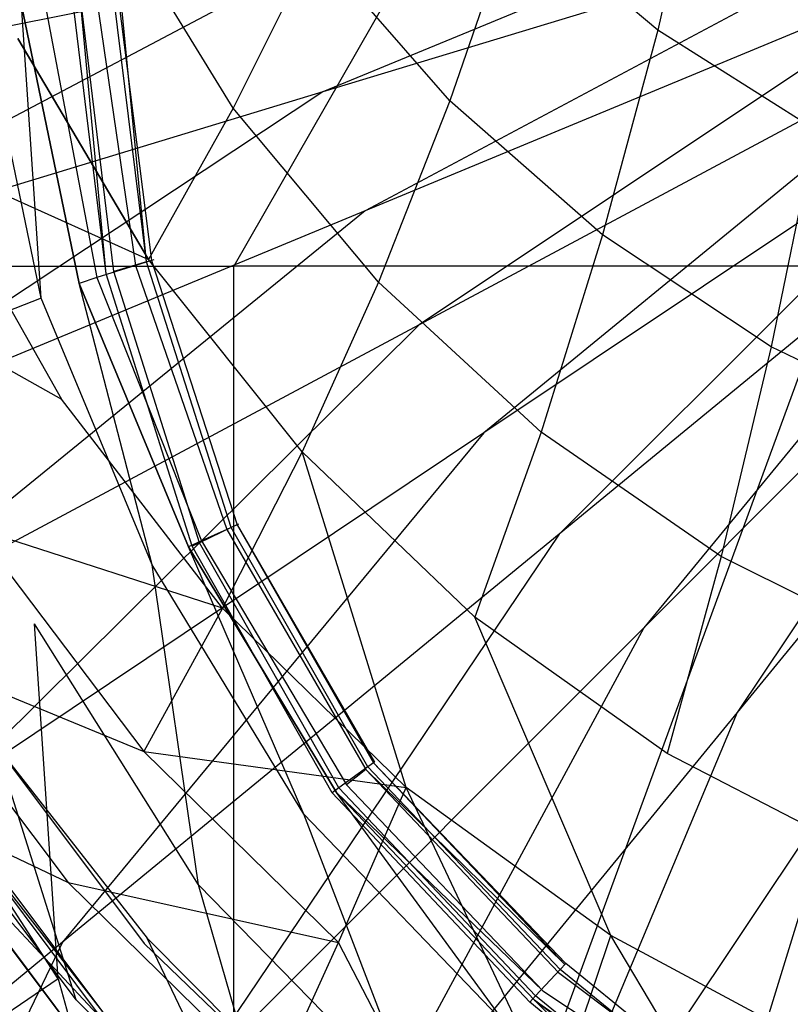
# Model space of a CAD drawing. Extents: x 0 to 0.376, y -0.701 to 0.
# Tile 8 of 62: x 0.076 to 0.133, y -0.605 to -0.534. Entities that reach past the tile are written whole.
import ezdxf

# ---------------------------------------------------------------- set-up
doc = ezdxf.new("R2010")
doc.units = 0
for name, color, linetype in [('L0_WC_N_567710__1___REPLACEMTFO', 7, 'CONTINUOUS'), ('L1_WC_N_567710__0___REPLACEMTFO', 7, 'CONTINUOUS'), ('L2_SITZ_N_567710__0___REPLACEMT', 7, 'CONTINUOUS'), ('L3_DECKEL_N_567710__0___REPLACE', 7, 'CONTINUOUS')]:
    doc.layers.add(name, color=color, linetype=linetype)

msp = doc.modelspace()

# ---------------------------------------------------------------- linework, layer by layer
at = {"layer": 'L0_WC_N_567710__1___REPLACEMTFO', "color": 8}
for points, invisible_edges in [([(0.122908, -0.534406, 0.204965), (0.112553, -0.525742, 0.205732), (0.116766, -0.511814, 0.198477), (0.122908, -0.534406, 0.204965)], 14), ([(0.126326, -0.519464, 0.198219), (0.122908, -0.534406, 0.204965), (0.116766, -0.511814, 0.198477), (0.126326, -0.519464, 0.198219)], 14), ([(0.091997, -0.540087, 0.223944), (0.083015, -0.525523, 0.225662), (0.089598, -0.515342, 0.216075), (0.091997, -0.540087, 0.223944)], 14), ([(0.097886, -0.528248, 0.21475), (0.091997, -0.540087, 0.223944), (0.089598, -0.515342, 0.216075), (0.097886, -0.528248, 0.21475)], 14), ([(0.107761, -0.539548, 0.21348), (0.097886, -0.528248, 0.21475), (0.103482, -0.515798, 0.206502), (0.107761, -0.539548, 0.21348)], 14), ([(0.112553, -0.525742, 0.205732), (0.107761, -0.539548, 0.21348), (0.103482, -0.515798, 0.206502), (0.112553, -0.525742, 0.205732)], 14), ([(0.068789, -0.516527, 0.23865), (0.083015, -0.525523, 0.225662), (0.076303, -0.535011, 0.236635), (0.068789, -0.516527, 0.23865)], 14), ([(0.134397, -0.541676, 0.204265), (0.122908, -0.534406, 0.204965), (0.126326, -0.519464, 0.198219), (0.134397, -0.541676, 0.204265)], 14), ([(0.137075, -0.525941, 0.19799), (0.134397, -0.541676, 0.204265), (0.126326, -0.519464, 0.198219), (0.137075, -0.525941, 0.19799)], 14), ([(0.08583, -0.551111, 0.234678), (0.076303, -0.535011, 0.236635), (0.083015, -0.525523, 0.225662), (0.08583, -0.551111, 0.234678)], 14), ([(0.091997, -0.540087, 0.223944), (0.08583, -0.551111, 0.234678), (0.083015, -0.525523, 0.225662), (0.091997, -0.540087, 0.223944)], 14), ([(0.118884, -0.549321, 0.212196), (0.107761, -0.539548, 0.21348), (0.112553, -0.525742, 0.205732), (0.118884, -0.549321, 0.212196)], 14), ([(0.122908, -0.534406, 0.204965), (0.118884, -0.549321, 0.212196), (0.112553, -0.525742, 0.205732), (0.122908, -0.534406, 0.204965)], 14), ([(0.102575, -0.552754, 0.222256), (0.091997, -0.540087, 0.223944), (0.097886, -0.528248, 0.21475), (0.102575, -0.552754, 0.222256)], 14), ([(0.107761, -0.539548, 0.21348), (0.102575, -0.552754, 0.222256), (0.097886, -0.528248, 0.21475), (0.107761, -0.539548, 0.21348)], 14), ([(0.131162, -0.557463, 0.211037), (0.118884, -0.549321, 0.212196), (0.122908, -0.534406, 0.204965), (0.131162, -0.557463, 0.211037)], 14), ([(0.134397, -0.541676, 0.204265), (0.131162, -0.557463, 0.211037), (0.122908, -0.534406, 0.204965), (0.134397, -0.541676, 0.204265)], 14), ([(0.076303, -0.535011, 0.236635), (0.08583, -0.551111, 0.234678), (0.06957, -0.543787, 0.249494), (0.076303, -0.535011, 0.236635)], 14), ([(0.114422, -0.563674, 0.22054), (0.102575, -0.552754, 0.222256), (0.107761, -0.539548, 0.21348), (0.114422, -0.563674, 0.22054)], 14), ([(0.118884, -0.549321, 0.212196), (0.114422, -0.563674, 0.22054), (0.107761, -0.539548, 0.21348), (0.118884, -0.549321, 0.212196)], 14), ([(0.097009, -0.565104, 0.232729), (0.08583, -0.551111, 0.234678), (0.091997, -0.540087, 0.223944), (0.097009, -0.565104, 0.232729)], 14), ([(0.102575, -0.552754, 0.222256), (0.097009, -0.565104, 0.232729), (0.091997, -0.540087, 0.223944), (0.102575, -0.552754, 0.222256)], 14), ([(0.144464, -0.563864, 0.210147), (0.131162, -0.557463, 0.211037), (0.134397, -0.541676, 0.204265), (0.144464, -0.563864, 0.210147)], 14), ([(0.06957, -0.543787, 0.249494), (0.07949, -0.561276, 0.247473), (0.062937, -0.551988, 0.26456), (0.06957, -0.543787, 0.249494)], 14), ([(0.06957, -0.543787, 0.249494), (0.08583, -0.551111, 0.234678), (0.07949, -0.561276, 0.247473), (0.06957, -0.543787, 0.249494)], 14), ([(0.127533, -0.572714, 0.219021), (0.114422, -0.563674, 0.22054), (0.118884, -0.549321, 0.212196), (0.127533, -0.572714, 0.219021)], 14), ([(0.131162, -0.557463, 0.211037), (0.127533, -0.572714, 0.219021), (0.118884, -0.549321, 0.212196), (0.131162, -0.557463, 0.211037)], 14), ([(0.09122, -0.576491, 0.245475), (0.07949, -0.561276, 0.247473), (0.08583, -0.551111, 0.234678), (0.09122, -0.576491, 0.245475)], 14), ([(0.097009, -0.565104, 0.232729), (0.09122, -0.576491, 0.245475), (0.08583, -0.551111, 0.234678), (0.097009, -0.565104, 0.232729)], 14), ([(0.062937, -0.551988, 0.26456), (0.07949, -0.561276, 0.247473), (0.073172, -0.570652, 0.262664), (0.062937, -0.551988, 0.26456)], 14), ([(0.109581, -0.577138, 0.230778), (0.097009, -0.565104, 0.232729), (0.102575, -0.552754, 0.222256), (0.109581, -0.577138, 0.230778)], 14), ([(0.114422, -0.563674, 0.22054), (0.109581, -0.577138, 0.230778), (0.102575, -0.552754, 0.222256), (0.114422, -0.563674, 0.22054)], 14), ([(0.141722, -0.579809, 0.217836), (0.127533, -0.572714, 0.219021), (0.131162, -0.557463, 0.211037), (0.141722, -0.579809, 0.217836)], 14), ([(0.144464, -0.563864, 0.210147), (0.141722, -0.579809, 0.217836), (0.131162, -0.557463, 0.211037), (0.144464, -0.563864, 0.210147)], 14), ([(0.09122, -0.576491, 0.245475), (0.073172, -0.570652, 0.262664), (0.07949, -0.561276, 0.247473), (0.09122, -0.576491, 0.245475)], 14), ([(0.123582, -0.587057, 0.229079), (0.109581, -0.577138, 0.230778), (0.114422, -0.563674, 0.22054), (0.123582, -0.587057, 0.229079)], 14), ([(0.127533, -0.572714, 0.219021), (0.123582, -0.587057, 0.229079), (0.114422, -0.563674, 0.22054), (0.127533, -0.572714, 0.219021)], 14), ([(0.097009, -0.565104, 0.232729), (0.104576, -0.589531, 0.243553), (0.09122, -0.576491, 0.245475), (0.097009, -0.565104, 0.232729)], 13), ([(0.104576, -0.589531, 0.243553), (0.097009, -0.565104, 0.232729), (0.109581, -0.577138, 0.230778), (0.104576, -0.589531, 0.243553)], 14), ([(0.073172, -0.570652, 0.262664), (0.085474, -0.586916, 0.260841), (0.067087, -0.579352, 0.280361), (0.073172, -0.570652, 0.262664)], 14), ([(0.073172, -0.570652, 0.262664), (0.09122, -0.576491, 0.245475), (0.085474, -0.586916, 0.260841), (0.073172, -0.570652, 0.262664)], 13), ([(0.138705, -0.594881, 0.227693), (0.123582, -0.587057, 0.229079), (0.127533, -0.572714, 0.219021), (0.138705, -0.594881, 0.227693)], 14), ([(0.141722, -0.579809, 0.217836), (0.138705, -0.594881, 0.227693), (0.127533, -0.572714, 0.219021), (0.141722, -0.579809, 0.217836)], 14), ([(0.09122, -0.576491, 0.245475), (0.104576, -0.589531, 0.243553), (0.085474, -0.586916, 0.260841), (0.09122, -0.576491, 0.245475)], 14), ([(0.109581, -0.577138, 0.230778), (0.119487, -0.600296, 0.241884), (0.104576, -0.589531, 0.243553), (0.109581, -0.577138, 0.230778)], 13), ([(0.119487, -0.600296, 0.241884), (0.109581, -0.577138, 0.230778), (0.123582, -0.587057, 0.229079), (0.119487, -0.600296, 0.241884)], 14), ([(0.067087, -0.579352, 0.280361), (0.079982, -0.59646, 0.278893), (0.061326, -0.587542, 0.300382), (0.067087, -0.579352, 0.280361)], 14), ([(0.067087, -0.579352, 0.280361), (0.085474, -0.586916, 0.260841), (0.079982, -0.59646, 0.278893), (0.067087, -0.579352, 0.280361)], 14), ([(0.07438, -0.585415, 0.346106), (0.080562, -0.604982, 0.340021), (0.068631, -0.589105, 0.339658), (0.07438, -0.585415, 0.346106)], 13), ([(0.074129, -0.585737, 0.349064), (0.085724, -0.600508, 0.346469), (0.07438, -0.585415, 0.346106), (0.074129, -0.585737, 0.349064)], 14), ([(0.080562, -0.604982, 0.340021), (0.07438, -0.585415, 0.346106), (0.085724, -0.600508, 0.346469), (0.080562, -0.604982, 0.340021)], 14), ([(0.074129, -0.585737, 0.349064), (0.070676, -0.590156, 0.389741), (0.085515, -0.600886, 0.349399), (0.074129, -0.585737, 0.349064)], 14), ([(0.085724, -0.600508, 0.346469), (0.074129, -0.585737, 0.349064), (0.085515, -0.600886, 0.349399), (0.085724, -0.600508, 0.346469)], 13), ([(0.061326, -0.587542, 0.300382), (0.079982, -0.59646, 0.278893), (0.074755, -0.605321, 0.299368), (0.061326, -0.587542, 0.300382)], 14), ([(0.085474, -0.586916, 0.260841), (0.099662, -0.600823, 0.259188), (0.079982, -0.59646, 0.278893), (0.085474, -0.586916, 0.260841)], 14), ([(0.085474, -0.586916, 0.260841), (0.104576, -0.589531, 0.243553), (0.099662, -0.600823, 0.259188), (0.085474, -0.586916, 0.260841)], 14), ([(0.135526, -0.608896, 0.240416), (0.119487, -0.600296, 0.241884), (0.123582, -0.587057, 0.229079), (0.135526, -0.608896, 0.240416)], 14), ([(0.138705, -0.594881, 0.227693), (0.135526, -0.608896, 0.240416), (0.123582, -0.587057, 0.229079), (0.138705, -0.594881, 0.227693)], 14), ([(0.099662, -0.600823, 0.259188), (0.104576, -0.589531, 0.243553), (0.115419, -0.612422, 0.257704), (0.099662, -0.600823, 0.259188)], 14), ([(0.115419, -0.612422, 0.257704), (0.104576, -0.589531, 0.243553), (0.119487, -0.600296, 0.241884), (0.115419, -0.612422, 0.257704)], 14), ([(0.068605, -0.591637, 0.397633), (0.082456, -0.606412, 0.392271), (0.070454, -0.59044, 0.392352), (0.068605, -0.591637, 0.397633)], 14), ([(0.070454, -0.59044, 0.392352), (0.082641, -0.606078, 0.389685), (0.070676, -0.590156, 0.389741), (0.070454, -0.59044, 0.392352)], 14), ([(0.082641, -0.606078, 0.389685), (0.070454, -0.59044, 0.392352), (0.082456, -0.606412, 0.392271), (0.082641, -0.606078, 0.389685)], 13), ([(0.070676, -0.590156, 0.389741), (0.082641, -0.606078, 0.389685), (0.085515, -0.600886, 0.349399), (0.070676, -0.590156, 0.389741)], 14), ([(0.076799, -0.611321, 0.400031), (0.068605, -0.591637, 0.397633), (0.064152, -0.594492, 0.400031), (0.076799, -0.611321, 0.400031)], 14), ([(0.082456, -0.606412, 0.392271), (0.068605, -0.591637, 0.397633), (0.080797, -0.607859, 0.397551), (0.082456, -0.606412, 0.392271)], 13), ([(0.080797, -0.607859, 0.397551), (0.068605, -0.591637, 0.397633), (0.076799, -0.611321, 0.400031), (0.080797, -0.607859, 0.397551)], 14), ([(0.064152, -0.594492, 0.400031), (0.072971, -0.614643, 0.400031), (0.076799, -0.611321, 0.400031), (0.064152, -0.594492, 0.400031)], 14), ([(0.079982, -0.59646, 0.278893), (0.094956, -0.611125, 0.277634), (0.074755, -0.605321, 0.299368), (0.079982, -0.59646, 0.278893)], 14), ([(0.079982, -0.59646, 0.278893), (0.099662, -0.600823, 0.259188), (0.094956, -0.611125, 0.277634), (0.079982, -0.59646, 0.278893)], 14), ([(0.115419, -0.612422, 0.257704), (0.119487, -0.600296, 0.241884), (0.132296, -0.621844, 0.256266), (0.115419, -0.612422, 0.257704)], 14), ([(0.132296, -0.621844, 0.256266), (0.119487, -0.600296, 0.241884), (0.135526, -0.608896, 0.240416), (0.132296, -0.621844, 0.256266)], 14), ([(0.085724, -0.600508, 0.346469), (0.094615, -0.619079, 0.340348), (0.080562, -0.604982, 0.340021), (0.085724, -0.600508, 0.346469)], 13), ([(0.082641, -0.606078, 0.389685), (0.098941, -0.614354, 0.3497), (0.085515, -0.600886, 0.349399), (0.082641, -0.606078, 0.389685)], 14), ([(0.085515, -0.600886, 0.349399), (0.099101, -0.613926, 0.346796), (0.085724, -0.600508, 0.346469), (0.085515, -0.600886, 0.349399)], 13), ([(0.099101, -0.613926, 0.346796), (0.085515, -0.600886, 0.349399), (0.098941, -0.614354, 0.3497), (0.099101, -0.613926, 0.346796)], 14), ([(0.094615, -0.619079, 0.340348), (0.085724, -0.600508, 0.346469), (0.099101, -0.613926, 0.346796), (0.094615, -0.619079, 0.340348)], 14), ([(0.094956, -0.611125, 0.277634), (0.099662, -0.600823, 0.259188), (0.111438, -0.623547, 0.276403), (0.094956, -0.611125, 0.277634)], 14), ([(0.111438, -0.623547, 0.276403), (0.099662, -0.600823, 0.259188), (0.115419, -0.612422, 0.257704), (0.111438, -0.623547, 0.276403)], 14)]:
    msp.add_3dface(points, dxfattribs=dict(at, invisible_edges=invisible_edges))
at = {"layer": 'L1_WC_N_567710__0___REPLACEMTFO', "color": 8}
for points, invisible_edges in [([(0.062579, -0.551583, 0.30968), (0.084114, -0.482296, 0.263578), (0.052238, -0.482296, 0.305881), (0.062579, -0.551583, 0.30968)], 14), ([(0.084114, -0.482296, 0.263578), (0.062579, -0.551583, 0.30968), (0.092029, -0.551583, 0.270597), (0.084114, -0.482296, 0.263578)], 13), ([(0.092029, -0.551583, 0.270597), (0.131821, -0.482296, 0.235312), (0.084114, -0.482296, 0.263578), (0.092029, -0.551583, 0.270597)], 13), ([(0.131821, -0.482296, 0.235312), (0.092029, -0.551583, 0.270597), (0.136104, -0.551583, 0.244482), (0.131821, -0.482296, 0.235312)], 14), ([(0.136104, -0.551583, 0.244482), (0.18806, -0.482296, 0.225386), (0.131821, -0.482296, 0.235312), (0.136104, -0.551583, 0.244482)], 13), ([(0.062579, -0.551583, 0.30968), (0.074382, -0.610323, 0.355781), (0.092029, -0.610323, 0.320496), (0.062579, -0.551583, 0.30968)], 13), ([(0.092029, -0.610323, 0.320496), (0.092029, -0.551583, 0.270597), (0.062579, -0.551583, 0.30968), (0.092029, -0.610323, 0.320496)], 14), ([(0.092029, -0.551583, 0.270597), (0.092029, -0.610323, 0.320496), (0.114569, -0.610323, 0.290584), (0.092029, -0.551583, 0.270597)], 13), ([(0.114569, -0.610323, 0.290584), (0.136104, -0.551583, 0.244482), (0.092029, -0.551583, 0.270597), (0.114569, -0.610323, 0.290584)], 13), ([(0.136104, -0.551583, 0.244482), (0.114569, -0.610323, 0.290584), (0.148303, -0.610323, 0.270597), (0.136104, -0.551583, 0.244482)], 14)]:
    msp.add_3dface(points, dxfattribs=dict(at, invisible_edges=invisible_edges))
at = {"layer": 'L2_SITZ_N_567710__0___REPLACEMT', "color": 8}
for points, invisible_edges in [([(0.083293, -0.551981, 0.394737), (0.080765, -0.531222, 0.393792), (0.083158, -0.530888, 0.395037), (0.083293, -0.551981, 0.394737)], 14), ([(0.083478, -0.530882, 0.395856), (0.081927, -0.531268, 0.398762), (0.086048, -0.551179, 0.39672), (0.083478, -0.530882, 0.395856)], 14), ([(0.083699, -0.530822, 0.395358), (0.085668, -0.551286, 0.395922), (0.083158, -0.530888, 0.395037), (0.083699, -0.530822, 0.395358)], 13), ([(0.085668, -0.551286, 0.395922), (0.083293, -0.551981, 0.394737), (0.083158, -0.530888, 0.395037), (0.085668, -0.551286, 0.395922)], 14), ([(0.083699, -0.530822, 0.395358), (0.083478, -0.530882, 0.395856), (0.086209, -0.551128, 0.396229), (0.083699, -0.530822, 0.395358)], 14), ([(0.083478, -0.530882, 0.395856), (0.086048, -0.551179, 0.39672), (0.086209, -0.551128, 0.396229), (0.083478, -0.530882, 0.395856)], 14), ([(0.085668, -0.551286, 0.395922), (0.083699, -0.530822, 0.395358), (0.086209, -0.551128, 0.396229), (0.085668, -0.551286, 0.395922)], 14), ([(0.081927, -0.531268, 0.398762), (0.078234, -0.53217, 0.405271), (0.084878, -0.551545, 0.399451), (0.081927, -0.531268, 0.398762)], 14), ([(0.080765, -0.531222, 0.393792), (0.08273, -0.552146, 0.394489), (0.080195, -0.531296, 0.393527), (0.080765, -0.531222, 0.393792)], 13), ([(0.08273, -0.552146, 0.394489), (0.080765, -0.531222, 0.393792), (0.083293, -0.551981, 0.394737), (0.08273, -0.552146, 0.394489)], 14), ([(0.081927, -0.531268, 0.398762), (0.084878, -0.551545, 0.399451), (0.086048, -0.551179, 0.39672), (0.081927, -0.531268, 0.398762)], 14), ([(0.078234, -0.53217, 0.405271), (0.076577, -0.53259, 0.408154), (0.082066, -0.552422, 0.40533), (0.078234, -0.53217, 0.405271)], 14), ([(0.078234, -0.53217, 0.405271), (0.082066, -0.552422, 0.40533), (0.084878, -0.551545, 0.399451), (0.078234, -0.53217, 0.405271)], 14), ([(0.078007, -0.553924, 0.410068), (0.076577, -0.53259, 0.408154), (0.073695, -0.533367, 0.410033), (0.078007, -0.553924, 0.410068)], 14), ([(0.076577, -0.53259, 0.408154), (0.080762, -0.55285, 0.408106), (0.082066, -0.552422, 0.40533), (0.076577, -0.53259, 0.408154)], 14), ([(0.080762, -0.55285, 0.408106), (0.076577, -0.53259, 0.408154), (0.078007, -0.553924, 0.410068), (0.080762, -0.55285, 0.408106)], 14), ([(0.078007, -0.553924, 0.410068), (0.073695, -0.533367, 0.410033), (0.069098, -0.557382, 0.414909), (0.078007, -0.553924, 0.410068)], 14), ([(0.084878, -0.551545, 0.399451), (0.082066, -0.552422, 0.40533), (0.091521, -0.57075, 0.400059), (0.084878, -0.551545, 0.399451)], 14), ([(0.089541, -0.571721, 0.395656), (0.083293, -0.551981, 0.394737), (0.085668, -0.551286, 0.395922), (0.089541, -0.571721, 0.395656)], 14), ([(0.086048, -0.551179, 0.39672), (0.084878, -0.551545, 0.399451), (0.092276, -0.570413, 0.397464), (0.086048, -0.551179, 0.39672)], 14), ([(0.084878, -0.551545, 0.399451), (0.091521, -0.57075, 0.400059), (0.092276, -0.570413, 0.397464), (0.084878, -0.551545, 0.399451)], 14), ([(0.091842, -0.570621, 0.396702), (0.085668, -0.551286, 0.395922), (0.086209, -0.551128, 0.396229), (0.091842, -0.570621, 0.396702)], 14), ([(0.091842, -0.570621, 0.396702), (0.089541, -0.571721, 0.395656), (0.085668, -0.551286, 0.395922), (0.091842, -0.570621, 0.396702)], 14), ([(0.086209, -0.551128, 0.396229), (0.086048, -0.551179, 0.39672), (0.092372, -0.570371, 0.396976), (0.086209, -0.551128, 0.396229)], 14), ([(0.086048, -0.551179, 0.39672), (0.092276, -0.570413, 0.397464), (0.092372, -0.570371, 0.396976), (0.086048, -0.551179, 0.39672)], 14), ([(0.092372, -0.570371, 0.396976), (0.091842, -0.570621, 0.396702), (0.086209, -0.551128, 0.396229), (0.092372, -0.570371, 0.396976)], 14), ([(0.082066, -0.552422, 0.40533), (0.080762, -0.55285, 0.408106), (0.089669, -0.571584, 0.405377), (0.082066, -0.552422, 0.40533)], 14), ([(0.082066, -0.552422, 0.40533), (0.089669, -0.571584, 0.405377), (0.091521, -0.57075, 0.400059), (0.082066, -0.552422, 0.40533)], 14), ([(0.088996, -0.571978, 0.395443), (0.08273, -0.552146, 0.394489), (0.083293, -0.551981, 0.394737), (0.088996, -0.571978, 0.395443)], 14), ([(0.089541, -0.571721, 0.395656), (0.088996, -0.571978, 0.395443), (0.083293, -0.551981, 0.394737), (0.089541, -0.571721, 0.395656)], 14), ([(0.086077, -0.573339, 0.410135), (0.080762, -0.55285, 0.408106), (0.078007, -0.553924, 0.410068), (0.086077, -0.573339, 0.410135)], 14), ([(0.080762, -0.55285, 0.408106), (0.088745, -0.572009, 0.40806), (0.089669, -0.571584, 0.405377), (0.080762, -0.55285, 0.408106)], 14), ([(0.088745, -0.572009, 0.40806), (0.080762, -0.55285, 0.408106), (0.086077, -0.573339, 0.410135), (0.088745, -0.572009, 0.40806)], 14), ([(0.078007, -0.553924, 0.410068), (0.069098, -0.557382, 0.414909), (0.077514, -0.577622, 0.415522), (0.078007, -0.553924, 0.410068)], 14), ([(0.086077, -0.573339, 0.410135), (0.078007, -0.553924, 0.410068), (0.077514, -0.577622, 0.415522), (0.086077, -0.573339, 0.410135)], 14), ([(0.069098, -0.557382, 0.414909), (0.066112, -0.583236, 0.419549), (0.077514, -0.577622, 0.415522), (0.069098, -0.557382, 0.414909)], 14), ([(0.101796, -0.588033, 0.397309), (0.091842, -0.570621, 0.396702), (0.092372, -0.570371, 0.396976), (0.101796, -0.588033, 0.397309)], 14), ([(0.092276, -0.570413, 0.397464), (0.102283, -0.587682, 0.397544), (0.092372, -0.570371, 0.396976), (0.092276, -0.570413, 0.397464)], 14), ([(0.102283, -0.587682, 0.397544), (0.101796, -0.588033, 0.397309), (0.092372, -0.570371, 0.396976), (0.102283, -0.587682, 0.397544)], 14), ([(0.099689, -0.589559, 0.39643), (0.089541, -0.571721, 0.395656), (0.091842, -0.570621, 0.396702), (0.099689, -0.589559, 0.39643)], 14), ([(0.091521, -0.57075, 0.400059), (0.089669, -0.571584, 0.405377), (0.101636, -0.588213, 0.400535), (0.091521, -0.57075, 0.400059)], 14), ([(0.092276, -0.570413, 0.397464), (0.091521, -0.57075, 0.400059), (0.102211, -0.587743, 0.39803), (0.092276, -0.570413, 0.397464)], 14), ([(0.091521, -0.57075, 0.400059), (0.101636, -0.588213, 0.400535), (0.102211, -0.587743, 0.39803), (0.091521, -0.57075, 0.400059)], 14), ([(0.101796, -0.588033, 0.397309), (0.099689, -0.589559, 0.39643), (0.091842, -0.570621, 0.396702), (0.101796, -0.588033, 0.397309)], 14), ([(0.102283, -0.587682, 0.397544), (0.092276, -0.570413, 0.397464), (0.102211, -0.587743, 0.39803), (0.102283, -0.587682, 0.397544)], 13), ([(0.089669, -0.571584, 0.405377), (0.088745, -0.572009, 0.40806), (0.100243, -0.589336, 0.405407), (0.089669, -0.571584, 0.405377)], 14), ([(0.099191, -0.589921, 0.396257), (0.088996, -0.571978, 0.395443), (0.089541, -0.571721, 0.395656), (0.099191, -0.589921, 0.396257)], 14), ([(0.099689, -0.589559, 0.39643), (0.099191, -0.589921, 0.396257), (0.089541, -0.571721, 0.395656), (0.099689, -0.589559, 0.39643)], 14), ([(0.089669, -0.571584, 0.405377), (0.100243, -0.589336, 0.405407), (0.101636, -0.588213, 0.400535), (0.089669, -0.571584, 0.405377)], 14), ([(0.09714, -0.591486, 0.410146), (0.088745, -0.572009, 0.40806), (0.086077, -0.573339, 0.410135), (0.09714, -0.591486, 0.410146)], 14), ([(0.099509, -0.589904, 0.408017), (0.088745, -0.572009, 0.40806), (0.09714, -0.591486, 0.410146), (0.099509, -0.589904, 0.408017)], 14), ([(0.088745, -0.572009, 0.40806), (0.099509, -0.589904, 0.408017), (0.100243, -0.589336, 0.405407), (0.088745, -0.572009, 0.40806)], 14), ([(0.089458, -0.596611, 0.415916), (0.086077, -0.573339, 0.410135), (0.077514, -0.577622, 0.415522), (0.089458, -0.596611, 0.415916)], 14), ([(0.09714, -0.591486, 0.410146), (0.086077, -0.573339, 0.410135), (0.089458, -0.596611, 0.415916), (0.09714, -0.591486, 0.410146)], 14), ([(0.079253, -0.603458, 0.419955), (0.077514, -0.577622, 0.415522), (0.066112, -0.583236, 0.419549), (0.079253, -0.603458, 0.419955)], 14), ([(0.089458, -0.596611, 0.415916), (0.077514, -0.577622, 0.415522), (0.079253, -0.603458, 0.419955), (0.089458, -0.596611, 0.415916)], 14), ([(0.079253, -0.603458, 0.419955), (0.066112, -0.583236, 0.419549), (0.067526, -0.611382, 0.422458), (0.079253, -0.603458, 0.419955)], 14), ([(0.114005, -0.604705, 0.397093), (0.099689, -0.589559, 0.39643), (0.101796, -0.588033, 0.397309), (0.114005, -0.604705, 0.397093)], 14), ([(0.101636, -0.588213, 0.400535), (0.100243, -0.589336, 0.405407), (0.115673, -0.602993, 0.400952), (0.101636, -0.588213, 0.400535)], 14), ([(0.101636, -0.588213, 0.400535), (0.116148, -0.602425, 0.398505), (0.102211, -0.587743, 0.39803), (0.101636, -0.588213, 0.400535)], 14), ([(0.116148, -0.602425, 0.398505), (0.101636, -0.588213, 0.400535), (0.115673, -0.602993, 0.400952), (0.116148, -0.602425, 0.398505)], 13), ([(0.115794, -0.602789, 0.39782), (0.101796, -0.588033, 0.397309), (0.102283, -0.587682, 0.397544), (0.115794, -0.602789, 0.39782)], 14), ([(0.115794, -0.602789, 0.39782), (0.114005, -0.604705, 0.397093), (0.101796, -0.588033, 0.397309), (0.115794, -0.602789, 0.39782)], 14), ([(0.102211, -0.587743, 0.39803), (0.116208, -0.60235, 0.398019), (0.102283, -0.587682, 0.397544), (0.102211, -0.587743, 0.39803)], 14), ([(0.116208, -0.60235, 0.398019), (0.102211, -0.587743, 0.39803), (0.116148, -0.602425, 0.398505), (0.116208, -0.60235, 0.398019)], 13), ([(0.116208, -0.60235, 0.398019), (0.115794, -0.602789, 0.39782), (0.102283, -0.587682, 0.397544), (0.116208, -0.60235, 0.398019)], 14), ([(0.113582, -0.605156, 0.396955), (0.099191, -0.589921, 0.396257), (0.099689, -0.589559, 0.39643), (0.113582, -0.605156, 0.396955)], 14), ([(0.099509, -0.589904, 0.408017), (0.114543, -0.604323, 0.405434), (0.100243, -0.589336, 0.405407), (0.099509, -0.589904, 0.408017)], 14), ([(0.114005, -0.604705, 0.397093), (0.113582, -0.605156, 0.396955), (0.099689, -0.589559, 0.39643), (0.114005, -0.604705, 0.397093)], 14), ([(0.100243, -0.589336, 0.405407), (0.114543, -0.604323, 0.405434), (0.115673, -0.602993, 0.400952), (0.100243, -0.589336, 0.405407)], 14), ([(0.111927, -0.606845, 0.410159), (0.099509, -0.589904, 0.408017), (0.09714, -0.591486, 0.410146), (0.111927, -0.606845, 0.410159)], 14), ([(0.114543, -0.604323, 0.405434), (0.099509, -0.589904, 0.408017), (0.113931, -0.605001, 0.407982), (0.114543, -0.604323, 0.405434)], 13), ([(0.113931, -0.605001, 0.407982), (0.099509, -0.589904, 0.408017), (0.111927, -0.606845, 0.410159), (0.113931, -0.605001, 0.407982)], 14), ([(0.105353, -0.612873, 0.416266), (0.09714, -0.591486, 0.410146), (0.089458, -0.596611, 0.415916), (0.105353, -0.612873, 0.416266)], 14), ([(0.111927, -0.606845, 0.410159), (0.09714, -0.591486, 0.410146), (0.105353, -0.612873, 0.416266), (0.111927, -0.606845, 0.410159)], 14), ([(0.096487, -0.620926, 0.420363), (0.089458, -0.596611, 0.415916), (0.079253, -0.603458, 0.419955), (0.096487, -0.620926, 0.420363)], 14), ([(0.105353, -0.612873, 0.416266), (0.089458, -0.596611, 0.415916), (0.096487, -0.620926, 0.420363), (0.105353, -0.612873, 0.416266)], 14), ([(0.115673, -0.602993, 0.400952), (0.132095, -0.615295, 0.399026), (0.116148, -0.602425, 0.398505), (0.115673, -0.602993, 0.400952)], 14), ([(0.131813, -0.615773, 0.398366), (0.115794, -0.602789, 0.39782), (0.116208, -0.60235, 0.398019), (0.131813, -0.615773, 0.398366)], 14), ([(0.132129, -0.615243, 0.398538), (0.116208, -0.60235, 0.398019), (0.116148, -0.602425, 0.398505), (0.132129, -0.615243, 0.398538)], 14), ([(0.132095, -0.615295, 0.399026), (0.132129, -0.615243, 0.398538), (0.116148, -0.602425, 0.398505), (0.132095, -0.615295, 0.399026)], 14), ([(0.132129, -0.615243, 0.398538), (0.131813, -0.615773, 0.398366), (0.116208, -0.60235, 0.398019), (0.132129, -0.615243, 0.398538)], 14), ([(0.130448, -0.618053, 0.397747), (0.114005, -0.604705, 0.397093), (0.115794, -0.602789, 0.39782), (0.130448, -0.618053, 0.397747)], 14), ([(0.114543, -0.604323, 0.405434), (0.131795, -0.615766, 0.40141), (0.115673, -0.602993, 0.400952), (0.114543, -0.604323, 0.405434)], 14), ([(0.131795, -0.615766, 0.40141), (0.132095, -0.615295, 0.399026), (0.115673, -0.602993, 0.400952), (0.131795, -0.615766, 0.40141)], 14), ([(0.131813, -0.615773, 0.398366), (0.130448, -0.618053, 0.397747), (0.115794, -0.602789, 0.39782), (0.131813, -0.615773, 0.398366)], 14), ([(0.086633, -0.630065, 0.422795), (0.079253, -0.603458, 0.419955), (0.067526, -0.611382, 0.422458), (0.086633, -0.630065, 0.422795)], 13), ([(0.079253, -0.603458, 0.419955), (0.086633, -0.630065, 0.422795), (0.096487, -0.620926, 0.420363), (0.079253, -0.603458, 0.419955)], 14), ([(0.130126, -0.618592, 0.397637), (0.113582, -0.605156, 0.396955), (0.114005, -0.604705, 0.397093), (0.130126, -0.618592, 0.397637)], 14), ([(0.113931, -0.605001, 0.407982), (0.131071, -0.616911, 0.405476), (0.114543, -0.604323, 0.405434), (0.113931, -0.605001, 0.407982)], 14), ([(0.130448, -0.618053, 0.397747), (0.130126, -0.618592, 0.397637), (0.114005, -0.604705, 0.397093), (0.130448, -0.618053, 0.397747)], 14), ([(0.131071, -0.616911, 0.405476), (0.131795, -0.615766, 0.40141), (0.114543, -0.604323, 0.405434), (0.131071, -0.616911, 0.405476)], 14), ([(0.128997, -0.619821, 0.410208), (0.113931, -0.605001, 0.407982), (0.111927, -0.606845, 0.410159), (0.128997, -0.619821, 0.410208)], 14), ([(0.130649, -0.617544, 0.407952), (0.113931, -0.605001, 0.407982), (0.128997, -0.619821, 0.410208), (0.130649, -0.617544, 0.407952)], 14), ([(0.113931, -0.605001, 0.407982), (0.130649, -0.617544, 0.407952), (0.131071, -0.616911, 0.405476), (0.113931, -0.605001, 0.407982)], 14)]:
    msp.add_3dface(points, dxfattribs=dict(at, invisible_edges=invisible_edges))
at = {"layer": 'L3_DECKEL_N_567710__0___REPLACE', "color": 8}
for points, invisible_edges in [([(0.050408, -0.539145, 0.444809), (0.094934, -0.52093, 0.445746), (0.048387, -0.525523, 0.4449), (0.050408, -0.539145, 0.444809)], 13), ([(0.094934, -0.52093, 0.445746), (0.050408, -0.539145, 0.444809), (0.096281, -0.530011, 0.445686), (0.094934, -0.52093, 0.445746)], 14), ([(0.098511, -0.538916, 0.445626), (0.142154, -0.52088, 0.44627), (0.096281, -0.530011, 0.445686), (0.098511, -0.538916, 0.445626)], 13), ([(0.142154, -0.52088, 0.44627), (0.098511, -0.538916, 0.445626), (0.143269, -0.525333, 0.44624), (0.142154, -0.52088, 0.44627)], 14), ([(0.101604, -0.547559, 0.445568), (0.143269, -0.525333, 0.44624), (0.098511, -0.538916, 0.445626), (0.101604, -0.547559, 0.445568)], 13), ([(0.143269, -0.525333, 0.44624), (0.101604, -0.547559, 0.445568), (0.144815, -0.529654, 0.446211), (0.143269, -0.525333, 0.44624)], 14), ([(0.053754, -0.552503, 0.444719), (0.096281, -0.530011, 0.445686), (0.050408, -0.539145, 0.444809), (0.053754, -0.552503, 0.444719)], 13), ([(0.096281, -0.530011, 0.445686), (0.053754, -0.552503, 0.444719), (0.098511, -0.538916, 0.445626), (0.096281, -0.530011, 0.445686)], 14), ([(0.105529, -0.555858, 0.445512), (0.144815, -0.529654, 0.446211), (0.101604, -0.547559, 0.445568), (0.105529, -0.555858, 0.445512)], 13), ([(0.144815, -0.529654, 0.446211), (0.105529, -0.555858, 0.445512), (0.146778, -0.533803, 0.446183), (0.144815, -0.529654, 0.446211)], 14), ([(0.110248, -0.563732, 0.445459), (0.146778, -0.533803, 0.446183), (0.105529, -0.555858, 0.445512), (0.110248, -0.563732, 0.445459)], 13), ([(0.146778, -0.533803, 0.446183), (0.110248, -0.563732, 0.445459), (0.149137, -0.53774, 0.446157), (0.146778, -0.533803, 0.446183)], 14), ([(0.115717, -0.571105, 0.44541), (0.149137, -0.53774, 0.446157), (0.110248, -0.563732, 0.445459), (0.115717, -0.571105, 0.44541)], 13), ([(0.149137, -0.53774, 0.446157), (0.115717, -0.571105, 0.44541), (0.151872, -0.541427, 0.446132), (0.149137, -0.53774, 0.446157)], 14), ([(0.058393, -0.565469, 0.444632), (0.098511, -0.538916, 0.445626), (0.053754, -0.552503, 0.444719), (0.058393, -0.565469, 0.444632)], 13), ([(0.098511, -0.538916, 0.445626), (0.058393, -0.565469, 0.444632), (0.101604, -0.547559, 0.445568), (0.098511, -0.538916, 0.445626)], 14), ([(0.121882, -0.577907, 0.445364), (0.151872, -0.541427, 0.446132), (0.115717, -0.571105, 0.44541), (0.121882, -0.577907, 0.445364)], 13), ([(0.151872, -0.541427, 0.446132), (0.121882, -0.577907, 0.445364), (0.154954, -0.544828, 0.446109), (0.151872, -0.541427, 0.446132)], 14), ([(0.128684, -0.584072, 0.445323), (0.154954, -0.544828, 0.446109), (0.121882, -0.577907, 0.445364), (0.128684, -0.584072, 0.445323)], 13), ([(0.154954, -0.544828, 0.446109), (0.128684, -0.584072, 0.445323), (0.158355, -0.54791, 0.446089), (0.154954, -0.544828, 0.446109)], 14), ([(0.06428, -0.577918, 0.444549), (0.101604, -0.547559, 0.445568), (0.058393, -0.565469, 0.444632), (0.06428, -0.577918, 0.444549)], 13), ([(0.101604, -0.547559, 0.445568), (0.06428, -0.577918, 0.444549), (0.105529, -0.555858, 0.445512), (0.101604, -0.547559, 0.445568)], 14), ([(0.136057, -0.589541, 0.445287), (0.158355, -0.54791, 0.446089), (0.128684, -0.584072, 0.445323), (0.136057, -0.589541, 0.445287)], 13), ([(0.071359, -0.589729, 0.44447), (0.105529, -0.555858, 0.445512), (0.06428, -0.577918, 0.444549), (0.071359, -0.589729, 0.44447)], 13), ([(0.105529, -0.555858, 0.445512), (0.071359, -0.589729, 0.44447), (0.110248, -0.563732, 0.445459), (0.105529, -0.555858, 0.445512)], 14), ([(0.079562, -0.60079, 0.444396), (0.110248, -0.563732, 0.445459), (0.071359, -0.589729, 0.44447), (0.079562, -0.60079, 0.444396)], 13), ([(0.110248, -0.563732, 0.445459), (0.079562, -0.60079, 0.444396), (0.115717, -0.571105, 0.44541), (0.110248, -0.563732, 0.445459)], 14), ([(0.088809, -0.610994, 0.444327), (0.115717, -0.571105, 0.44541), (0.079562, -0.60079, 0.444396), (0.088809, -0.610994, 0.444327)], 13), ([(0.115717, -0.571105, 0.44541), (0.088809, -0.610994, 0.444327), (0.121882, -0.577907, 0.445364), (0.115717, -0.571105, 0.44541)], 14), ([(0.099012, -0.620242, 0.444265), (0.121882, -0.577907, 0.445364), (0.088809, -0.610994, 0.444327), (0.099012, -0.620242, 0.444265)], 13), ([(0.121882, -0.577907, 0.445364), (0.099012, -0.620242, 0.444265), (0.128684, -0.584072, 0.445323), (0.121882, -0.577907, 0.445364)], 14), ([(0.110072, -0.628445, 0.44421), (0.128684, -0.584072, 0.445323), (0.099012, -0.620242, 0.444265), (0.110072, -0.628445, 0.44421)], 13), ([(0.128684, -0.584072, 0.445323), (0.110072, -0.628445, 0.44421), (0.136057, -0.589541, 0.445287), (0.128684, -0.584072, 0.445323)], 14), ([(0.071359, -0.589729, 0.44447), (0.049504, -0.625476, 0.443307), (0.079562, -0.60079, 0.444396), (0.071359, -0.589729, 0.44447)], 14), ([(0.121883, -0.635525, 0.444163), (0.136057, -0.589541, 0.445287), (0.110072, -0.628445, 0.44421), (0.121883, -0.635525, 0.444163)], 13), ([(0.136057, -0.589541, 0.445287), (0.121883, -0.635525, 0.444163), (0.143931, -0.59426, 0.445255), (0.136057, -0.589541, 0.445287)], 14), ([(0.134331, -0.641413, 0.444123), (0.143931, -0.59426, 0.445255), (0.121883, -0.635525, 0.444163), (0.134331, -0.641413, 0.444123)], 13), ([(0.061314, -0.638508, 0.44322), (0.079562, -0.60079, 0.444396), (0.049504, -0.625476, 0.443307), (0.061314, -0.638508, 0.44322)], 13), ([(0.079562, -0.60079, 0.444396), (0.061314, -0.638508, 0.44322), (0.088809, -0.610994, 0.444327), (0.079562, -0.60079, 0.444396)], 14)]:
    msp.add_3dface(points, dxfattribs=dict(at, invisible_edges=invisible_edges))

doc.saveas('drawing.dxf')
